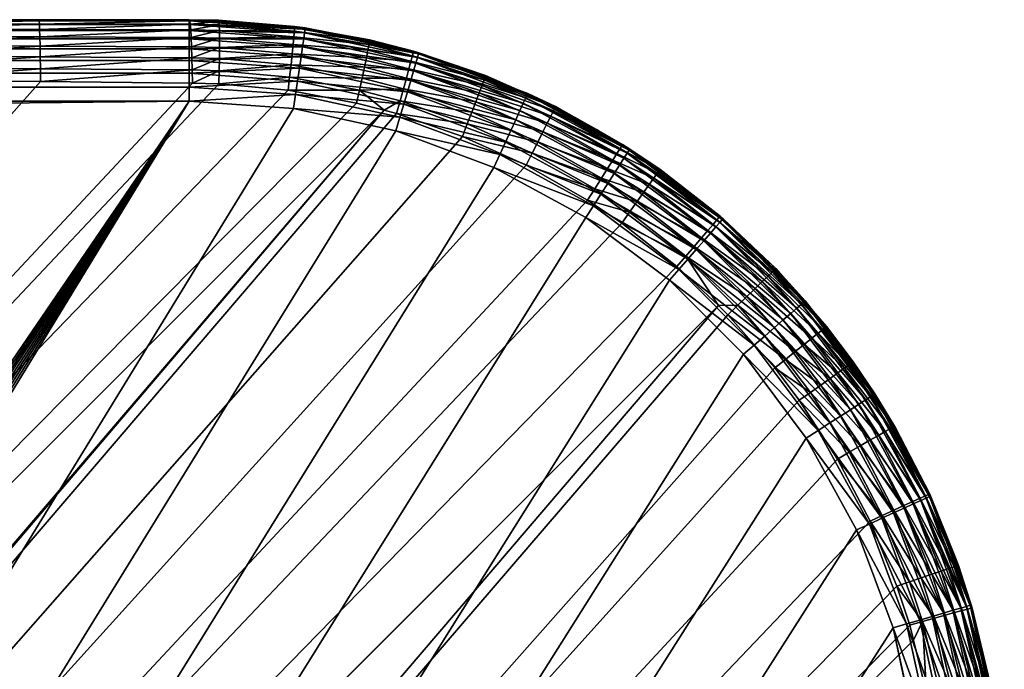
# Model space of a CAD drawing. Header units: inches. Extents: x 1625 to 3425, y -279 to 971.
# Tile 256 of 256: x 3401 to 3425, y 955 to 971. Entities that reach past the tile are written whole.
import ezdxf

# ---------------------------------------------------------------- set-up
doc = ezdxf.new("R2010")
doc.units = ezdxf.units.IN
doc.header["$MEASUREMENT"] = 0
doc.layers.get('0').update_dxf_attribs({"true_color": 0x1c1cb1})

msp = doc.modelspace()

# ---------------------------------------------------------------- meshes
at = {"color": 194, "true_color": 0x551cb1}
mesh = msp.add_polyface(dxfattribs=at)
corners = [(2700.683, 971.004, 1652.25), (2700.683, 971.004, 1649.785), (2348.683, 971.004, 1652.25), (2348.683, 971.004, 1649.785), (1996.683, 971.004, 1652.25), (1996.683, 971.004, 1649.785), (1626.683, 951.004, 1654.25), (2861.426, 173.004, 1654.25), (3404.683, 969.004, 1654.25), (1644.683, 969.004, 1654.25), (1727.418, 273.738, 1624.25), (1727.418, 868.269, 1624.25), (2861.426, 273.738, 1624.25), (3321.947, 868.269, 1624.25), (3397.319, 969.521, 1647.853), (3321.949, 894.151, 1627.657), (1652.047, 969.521, 1647.853), (1727.418, 894.151, 1627.657), (1727.418, 887.894, 1626.194), (3321.949, 887.894, 1626.194), (1727.418, 885.626, 1625.818), (3321.949, 885.626, 1625.818), (1727.418, 881.4, 1625.116), (3321.948, 881.4, 1625.116), (1727.418, 876.98, 1624.678), (3321.949, 876.98, 1624.678), (1727.418, 874.849, 1624.467), (3321.949, 874.849, 1624.467), (1727.418, 267.159, 1624.467), (1652.047, 969.829, 1647.963), (3397.319, 969.829, 1647.963), (1652.047, 970.115, 1648.122), (3397.319, 970.115, 1648.122), (1652.047, 970.371, 1648.325), (3397.319, 970.371, 1648.325), (1652.047, 970.59, 1648.567), (3397.319, 970.59, 1648.567), (1652.047, 970.768, 1648.842), (3397.319, 970.768, 1648.842), (1652.047, 970.898, 1649.142), (3397.319, 970.898, 1649.142), (1652.047, 970.977, 1649.459), (3397.319, 970.977, 1649.459), (3404.683, 969.351, 1654.219), (1644.683, 969.351, 1654.219), (3404.683, 969.688, 1654.129), (1644.683, 969.688, 1654.129), (3404.683, 970.004, 1653.982), (1644.683, 970.004, 1653.982), (3404.683, 970.289, 1653.782), (1644.683, 970.289, 1653.782), (3404.683, 970.536, 1653.536), (1644.683, 970.536, 1653.536), (3404.683, 970.736, 1653.25), (1644.683, 970.736, 1653.25), (3404.683, 970.883, 1652.934), (1644.683, 970.883, 1652.934), (3404.683, 970.973, 1652.597), (1644.683, 970.973, 1652.597)]
mesh.append_faces([[corners[k] for k in face] for face in [(0, 1, 2), (2, 1, 3), (2, 3, 4), (4, 3, 5), (6, 7, 8), (6, 8, 9), (10, 11, 12), (12, 11, 13), (14, 15, 16), (16, 15, 17), (17, 15, 18), (18, 15, 19), (18, 19, 20), (20, 19, 21), (20, 21, 22), (22, 21, 23), (22, 23, 24), (24, 23, 25), (24, 25, 26), (26, 25, 27), (26, 27, 11), (11, 27, 13), (12, 28, 10), (14, 16, 29), (30, 29, 31), (32, 31, 33), (34, 33, 35), (36, 35, 37), (38, 37, 39), (40, 39, 41), (41, 3, 42), (9, 43, 44), (44, 45, 46), (46, 47, 48), (48, 49, 50), (50, 51, 52), (52, 53, 54), (54, 55, 56), (56, 57, 58), (57, 0, 58), (58, 0, 2)]], dxfattribs={"color": 194})
mesh = msp.add_polyface(dxfattribs=at)
corners = [(2700.683, 971.004, 1652.25), (3052.683, 971.004, 1649.785), (2700.683, 971.004, 1649.785), (2870.26, 266.999, 1624.464), (2861.426, 267.198, 1624.464), (2861.426, 273.738, 1624.25), (2861.426, 256.381, 1625.816), (2861.426, 260.685, 1625.105), (2869.967, 260.493, 1625.105), (2861.426, 265.027, 1624.678), (2869.676, 254.043, 1626.171), (2877.909, 253.486, 1626.171), (2878.49, 259.917, 1625.105), (2870.554, 273.533, 1624.25), (2879.664, 272.916, 1624.25), (2879.076, 266.402, 1624.464), (2887.855, 265.41, 1624.464), (2886.978, 258.957, 1625.105), (2895.415, 257.616, 1625.105), (2888.737, 271.89, 1624.25), (2896.582, 264.022, 1624.464), (2903.783, 255.896, 1625.105), (2886.108, 252.559, 1626.171), (2897.754, 270.457, 1624.25), (2905.237, 262.244, 1624.464), (3397.319, 969.521, 1647.853), (1652.047, 969.829, 1647.963), (3397.319, 969.829, 1647.963), (1652.047, 970.115, 1648.122), (3397.319, 970.115, 1648.122), (1652.047, 970.371, 1648.325), (3397.319, 970.371, 1648.325), (1652.047, 970.59, 1648.567), (3397.319, 970.59, 1648.567), (1652.047, 970.768, 1648.842), (3397.319, 970.768, 1648.842), (1652.047, 970.898, 1649.142), (3397.319, 970.898, 1649.142), (1652.047, 970.977, 1649.459), (3397.319, 970.977, 1649.459), (2348.683, 971.004, 1649.785), (1644.683, 969.004, 1654.25), (3404.683, 969.004, 1654.25), (3404.683, 969.351, 1654.219), (1644.683, 969.351, 1654.219), (3404.683, 969.688, 1654.129), (1644.683, 969.688, 1654.129), (3404.683, 970.004, 1653.982), (1644.683, 970.004, 1653.982), (3404.683, 970.289, 1653.782), (1644.683, 970.289, 1653.782), (3404.683, 970.536, 1653.536), (1644.683, 970.536, 1653.536), (3404.683, 970.736, 1653.25), (1644.683, 970.736, 1653.25), (3404.683, 970.883, 1652.934), (1644.683, 970.883, 1652.934), (3404.683, 970.973, 1652.597)]
mesh.append_faces([[corners[k] for k in face] for face in [(0, 1, 2), (3, 4, 5), (6, 7, 8), (8, 7, 9), (10, 6, 8), (10, 8, 11), (12, 11, 8), (12, 8, 3), (3, 8, 9), (3, 9, 4), (13, 14, 15), (15, 14, 16), (15, 16, 17), (17, 16, 18), (14, 19, 16), (16, 19, 20), (16, 20, 18), (18, 20, 21), (5, 13, 3), (3, 13, 15), (3, 15, 12), (12, 15, 17), (12, 17, 22), (19, 23, 20), (20, 23, 24), (25, 26, 27), (27, 28, 29), (29, 30, 31), (31, 32, 33), (33, 34, 35), (35, 36, 37), (37, 38, 39), (39, 40, 2), (41, 42, 43), (44, 43, 45), (46, 45, 47), (48, 47, 49), (50, 49, 51), (52, 51, 53), (54, 53, 55), (56, 55, 57)]], dxfattribs={"color": 194})
mesh = msp.add_polyface(dxfattribs=at)
corners = [(3404.683, 971.004, 1652.25), (3400.993, 971.004, 1649.821), (3397.319, 971.004, 1649.785), (3052.683, 971.004, 1652.25), (3052.683, 971.004, 1649.785), (3411.387, 968.138, 1648.11), (3412.951, 967.429, 1648.117), (3335.112, 881.432, 1625.998), (3414.457, 966.57, 1648.12), (3409.463, 968.779, 1648.093), (3409.769, 968.698, 1648.097), (3397.319, 969.521, 1647.853), (3401.032, 969.485, 1647.88), (3328.558, 887.875, 1626.414), (3404.76, 969.448, 1647.983), (3405.411, 969.43, 1648.006), (3407.107, 969.273, 1648.053), (3408.79, 968.958, 1648.084), (3404.683, 971.004, 1649.931), (3401, 970.976, 1649.491), (3404.696, 970.975, 1649.597), (3401.006, 970.895, 1649.17), (3404.709, 970.891, 1649.271), (3401.012, 970.761, 1648.866), (3404.721, 970.754, 1648.965), (3401.018, 970.579, 1648.589), (3404.732, 970.567, 1648.685), (3401.023, 970.354, 1648.346), (3404.742, 970.336, 1648.441), (3401.027, 970.091, 1648.143), (3404.75, 970.068, 1648.239), (3401.03, 969.799, 1647.987), (3397.319, 970.977, 1649.459), (3397.319, 970.898, 1649.142), (3397.319, 970.768, 1648.842), (3397.319, 970.59, 1648.567), (3397.319, 970.371, 1648.325), (3397.319, 970.115, 1648.122), (3397.319, 969.829, 1647.963), (2700.683, 971.004, 1649.785), (3404.683, 970.973, 1652.597), (2700.683, 971.004, 1652.25)]
mesh.append_faces([[corners[k] for k in face] for face in [(0, 1, 2), (0, 2, 3), (3, 2, 4), (5, 6, 7), (7, 6, 8), (7, 9, 10), (7, 10, 5), (11, 12, 13), (13, 12, 14), (13, 14, 15), (15, 16, 13), (13, 16, 17), (13, 17, 9), (1, 18, 19), (19, 20, 21), (21, 22, 23), (23, 24, 25), (25, 26, 27), (27, 28, 29), (29, 30, 31), (2, 1, 32), (32, 1, 19), (32, 19, 33), (33, 19, 21), (33, 21, 34), (34, 21, 23), (34, 23, 35), (35, 23, 25), (35, 25, 36), (36, 25, 27), (36, 27, 37), (37, 27, 29), (37, 29, 38), (38, 29, 31), (38, 31, 11), (11, 31, 12), (4, 2, 32), (32, 39, 4), (0, 3, 40), (40, 3, 41)]], dxfattribs={"color": 194})
mesh = msp.add_polyface(dxfattribs=at)
corners = [(3404.683, 971.004, 1649.931), (3400.993, 971.004, 1649.821), (3404.683, 971.004, 1652.25), (3407.262, 970.837, 1650.005), (3405.399, 970.991, 1649.955), (3405.411, 969.43, 1648.006), (3404.76, 969.448, 1647.983), (3405.42, 969.751, 1648.108), (3404.756, 969.769, 1648.085), (3405.425, 970.051, 1648.261), (3404.75, 970.068, 1648.239), (3405.427, 970.32, 1648.463), (3404.742, 970.336, 1648.441), (3405.427, 970.552, 1648.708), (3404.732, 970.567, 1648.685), (3405.424, 970.74, 1648.987), (3404.721, 970.754, 1648.965), (3405.418, 970.878, 1649.294), (3404.709, 970.891, 1649.271), (3405.41, 970.962, 1649.62), (3404.696, 970.975, 1649.597), (3407.146, 969.594, 1648.153), (3407.181, 969.893, 1648.306), (3407.211, 970.163, 1648.508), (3401, 970.976, 1649.491), (3401.006, 970.895, 1649.17), (3401.012, 970.761, 1648.866), (3401.018, 970.579, 1648.589), (3401.023, 970.354, 1648.346), (3401.027, 970.091, 1648.143), (3401.03, 969.799, 1647.987), (3401.032, 969.485, 1647.88), (3407.463, 970.337, 1653.536), (3404.683, 970.536, 1653.536), (3404.683, 970.289, 1653.782), (3407.427, 970.093, 1653.782), (3404.683, 970.004, 1653.982), (3407.387, 969.81, 1653.982), (3404.683, 969.688, 1654.129), (3407.342, 969.497, 1654.129), (3404.683, 969.351, 1654.219), (3407.294, 969.164, 1654.219), (3404.683, 969.004, 1654.25), (3404.683, 970.736, 1653.25), (3407.512, 970.681, 1652.934), (3404.683, 970.883, 1652.934), (3407.525, 970.77, 1652.597), (3404.683, 970.973, 1652.597), (3407.529, 970.8, 1652.25), (3407.492, 970.535, 1653.25)]
mesh.append_faces([[corners[k] for k in face] for face in [(0, 1, 2), (2, 3, 4), (2, 4, 0), (5, 6, 7), (7, 6, 8), (7, 8, 9), (9, 8, 10), (9, 10, 11), (11, 10, 12), (11, 12, 13), (13, 12, 14), (13, 14, 15), (15, 14, 16), (15, 16, 17), (17, 16, 18), (17, 18, 19), (19, 18, 20), (19, 20, 4), (4, 20, 0), (21, 5, 7), (22, 7, 9), (23, 9, 11), (3, 19, 4), (24, 0, 20), (25, 20, 18), (26, 18, 16), (27, 16, 14), (28, 14, 12), (29, 12, 10), (30, 10, 8), (30, 8, 31), (31, 8, 6), (32, 33, 34), (35, 34, 36), (37, 36, 38), (39, 38, 40), (41, 40, 42), (43, 44, 45), (45, 46, 47), (47, 48, 2), (49, 43, 33)]], dxfattribs={"color": 194})
mesh = msp.add_polyface(dxfattribs=at)
corners = [(3408.148, 970.665, 1652.25), (3408.152, 970.678, 1650.022), (3407.529, 970.8, 1652.25), (3407.262, 970.837, 1650.005), (3404.683, 971.004, 1652.25), (3407.107, 969.273, 1648.053), (3405.411, 969.43, 1648.006), (3407.146, 969.594, 1648.153), (3405.42, 969.751, 1648.108), (3407.181, 969.893, 1648.306), (3405.425, 970.051, 1648.261), (3407.211, 970.163, 1648.508), (3405.427, 970.32, 1648.463), (3407.236, 970.395, 1648.753), (3405.427, 970.552, 1648.708), (3407.253, 970.583, 1649.033), (3405.424, 970.74, 1648.987), (3407.263, 970.722, 1649.341), (3405.418, 970.878, 1649.294), (3407.266, 970.807, 1649.669), (3405.41, 970.962, 1649.62), (3408.79, 968.958, 1648.084), (3408.86, 969.275, 1648.183), (3408.925, 969.572, 1648.336), (3408.982, 969.839, 1648.537), (3409.031, 970.069, 1648.782), (3409.068, 970.256, 1649.063), (3409.094, 970.394, 1649.373), (3409.108, 970.478, 1649.701), (3407.492, 970.535, 1653.25), (3404.683, 970.536, 1653.536), (3407.463, 970.337, 1653.536), (3404.683, 970.289, 1653.782), (3407.427, 970.093, 1653.782), (3404.683, 970.004, 1653.982), (3407.387, 969.81, 1653.982), (3404.683, 969.688, 1654.129), (3407.342, 969.497, 1654.129), (3404.683, 969.351, 1654.219), (3407.294, 969.164, 1654.219), (3404.683, 969.004, 1654.25), (3407.245, 968.821, 1654.25), (3410.117, 969.508, 1653.782), (3410.036, 969.234, 1653.982), (3409.947, 968.931, 1654.129), (3409.852, 968.608, 1654.219), (3404.683, 970.883, 1652.934), (3407.512, 970.681, 1652.934), (3407.525, 970.77, 1652.597), (3404.683, 970.973, 1652.597), (3404.683, 970.736, 1653.25)]
mesh.append_faces([[corners[k] for k in face] for face in [(0, 1, 2), (2, 1, 3), (2, 3, 4), (5, 6, 7), (7, 8, 9), (9, 10, 11), (11, 12, 13), (13, 12, 14), (13, 14, 15), (15, 14, 16), (15, 16, 17), (17, 16, 18), (17, 18, 19), (19, 18, 20), (19, 20, 3), (21, 5, 22), (22, 5, 7), (22, 7, 23), (23, 7, 9), (24, 9, 11), (25, 11, 13), (26, 13, 15), (27, 15, 17), (28, 17, 19), (28, 19, 1), (1, 19, 3), (29, 30, 31), (31, 32, 33), (33, 34, 35), (35, 36, 37), (37, 38, 39), (39, 40, 41), (42, 33, 35), (43, 35, 37), (44, 37, 39), (45, 39, 41), (46, 47, 48), (49, 48, 2), (48, 0, 2), (29, 47, 50)]], dxfattribs={"color": 194})
mesh = msp.add_polyface(dxfattribs=at)
corners = [(3410.318, 970.194, 1652.25), (3410.183, 970.233, 1650.054), (3408.148, 970.665, 1652.25), (3409.109, 970.508, 1650.04), (3408.152, 970.678, 1650.022), (3409.463, 968.779, 1648.093), (3408.79, 968.958, 1648.084), (3408.86, 969.275, 1648.183), (3408.925, 969.572, 1648.336), (3407.181, 969.893, 1648.306), (3408.982, 969.839, 1648.537), (3407.211, 970.163, 1648.508), (3409.031, 970.069, 1648.782), (3407.236, 970.395, 1648.753), (3409.068, 970.256, 1649.063), (3407.253, 970.583, 1649.033), (3409.094, 970.394, 1649.373), (3407.263, 970.722, 1649.341), (3409.108, 970.478, 1649.701), (3409.769, 968.698, 1648.097), (3409.857, 969.012, 1648.195), (3409.939, 969.306, 1648.347), (3410.012, 969.57, 1648.548), (3410.075, 969.798, 1648.793), (3410.124, 969.983, 1649.075), (3410.159, 970.12, 1649.385), (3410.179, 970.204, 1649.715), (3411.506, 968.444, 1648.207), (3410.284, 970.078, 1652.934), (3407.492, 970.535, 1653.25), (3410.242, 969.936, 1653.25), (3407.463, 970.337, 1653.536), (3410.186, 969.745, 1653.536), (3407.427, 970.093, 1653.782), (3410.117, 969.508, 1653.782), (3407.387, 969.81, 1653.982), (3410.036, 969.234, 1653.982), (3407.342, 969.497, 1654.129), (3409.947, 968.931, 1654.129), (3407.294, 969.164, 1654.219), (3409.852, 968.608, 1654.219), (3407.245, 968.821, 1654.25), (3409.754, 968.275, 1654.25), (3410.309, 970.164, 1652.597), (3407.525, 970.77, 1652.597), (3407.512, 970.681, 1652.934)]
mesh.append_faces([[corners[k] for k in face] for face in [(0, 1, 2), (2, 1, 3), (2, 3, 4), (5, 6, 7), (8, 9, 10), (10, 11, 12), (12, 13, 14), (14, 15, 16), (16, 17, 18), (19, 5, 20), (20, 5, 7), (20, 7, 21), (21, 7, 8), (21, 8, 22), (22, 8, 10), (22, 10, 23), (23, 10, 12), (23, 12, 24), (24, 12, 14), (24, 14, 25), (25, 14, 16), (25, 16, 26), (26, 16, 18), (27, 19, 20), (1, 26, 18), (1, 18, 3), (3, 18, 4), (28, 29, 30), (30, 29, 31), (30, 31, 32), (32, 31, 33), (32, 33, 34), (34, 35, 36), (36, 37, 38), (38, 39, 40), (40, 41, 42), (43, 44, 45), (43, 0, 44), (44, 0, 2), (28, 43, 45), (28, 45, 29)]], dxfattribs={"color": 194})
mesh = msp.add_polyface(dxfattribs=at)
corners = [(3411.506, 969.75, 1652.25), (3411.518, 969.782, 1650.066), (3410.318, 970.194, 1652.25), (3410.183, 970.233, 1650.054), (3411.956, 969.635, 1650.07), (3411.948, 969.606, 1649.729), (3411.387, 968.138, 1648.11), (3409.769, 968.698, 1648.097), (3411.506, 968.444, 1648.207), (3409.857, 969.012, 1648.195), (3411.616, 968.73, 1648.358), (3409.939, 969.306, 1648.347), (3411.715, 968.988, 1648.56), (3410.012, 969.57, 1648.548), (3411.801, 969.211, 1648.805), (3410.075, 969.798, 1648.793), (3411.869, 969.391, 1649.087), (3410.124, 969.983, 1649.075), (3411.918, 969.525, 1649.399), (3410.159, 970.12, 1649.385), (3410.179, 970.204, 1649.715), (3413.099, 967.724, 1648.213), (3413.237, 968, 1648.363), (3413.362, 968.249, 1648.564), (3410.309, 970.164, 1652.597), (3412.979, 969.169, 1652.597), (3410.284, 970.078, 1652.934), (3412.941, 969.087, 1652.934), (3410.242, 969.936, 1653.25), (3412.88, 968.953, 1653.25), (3410.186, 969.745, 1653.536), (3412.797, 968.771, 1653.536), (3410.117, 969.508, 1653.782), (3412.695, 968.547, 1653.782), (3410.036, 969.234, 1653.982), (3412.576, 968.287, 1653.982), (3409.947, 968.931, 1654.129), (3412.445, 967.999, 1654.129), (3409.852, 968.608, 1654.219), (3412.305, 967.693, 1654.219), (3409.754, 968.275, 1654.25), (3412.161, 967.377, 1654.25)]
mesh.append_faces([[corners[k] for k in face] for face in [(0, 1, 2), (2, 1, 3), (0, 4, 1), (3, 1, 5), (6, 7, 8), (8, 9, 10), (10, 9, 11), (10, 11, 12), (12, 11, 13), (12, 13, 14), (14, 13, 15), (14, 15, 16), (16, 15, 17), (16, 17, 18), (18, 17, 19), (18, 19, 5), (5, 19, 20), (5, 20, 3), (21, 6, 8), (22, 8, 10), (23, 10, 12), (4, 5, 1), (0, 2, 24), (25, 26, 27), (27, 26, 28), (27, 28, 29), (29, 28, 30), (29, 30, 31), (31, 30, 32), (31, 32, 33), (33, 32, 34), (33, 34, 35), (35, 34, 36), (35, 36, 37), (37, 36, 38), (37, 38, 39), (39, 38, 40), (39, 40, 41), (25, 0, 24), (25, 24, 26)]], dxfattribs={"color": 194})
mesh = msp.add_polyface(dxfattribs=at)
corners = [(3414.661, 968.284, 1652.25), (3414.673, 968.306, 1650.082), (3412.991, 969.196, 1652.25), (3413.668, 968.872, 1650.079), (3411.506, 969.75, 1652.25), (3411.956, 969.635, 1650.07), (3412.951, 967.429, 1648.117), (3411.387, 968.138, 1648.11), (3413.099, 967.724, 1648.213), (3411.506, 968.444, 1648.207), (3413.237, 968, 1648.363), (3411.616, 968.73, 1648.358), (3413.362, 968.249, 1648.564), (3411.715, 968.988, 1648.56), (3413.469, 968.464, 1648.81), (3411.801, 969.211, 1648.805), (3413.555, 968.638, 1649.093), (3411.869, 969.391, 1649.087), (3413.618, 968.766, 1649.405), (3411.918, 969.525, 1649.399), (3413.656, 968.845, 1649.737), (3411.948, 969.606, 1649.729), (3414.457, 966.57, 1648.12), (3414.633, 966.851, 1648.214), (3414.798, 967.114, 1648.364), (3414.946, 967.351, 1648.565), (3415.074, 967.555, 1648.811), (3415.177, 967.721, 1649.094), (3415.254, 967.843, 1649.407), (3415.3, 967.918, 1649.74), (3412.161, 967.377, 1654.25), (3414.415, 966.146, 1654.25), (3414.602, 966.438, 1654.219), (3412.979, 969.169, 1652.597), (3412.305, 967.693, 1654.219), (3414.785, 966.722, 1654.129), (3412.445, 967.999, 1654.129), (3414.955, 966.987, 1653.982), (3412.576, 968.287, 1653.982), (3415.11, 967.228, 1653.782), (3412.695, 968.547, 1653.782), (3415.243, 967.435, 1653.536), (3412.797, 968.771, 1653.536), (3415.351, 967.603, 1653.25), (3412.88, 968.953, 1653.25), (3415.43, 967.727, 1652.934), (3412.941, 969.087, 1652.934), (3415.48, 967.803, 1652.597)]
mesh.append_faces([[corners[k] for k in face] for face in [(0, 1, 2), (2, 1, 3), (2, 3, 4), (4, 3, 5), (6, 7, 8), (8, 9, 10), (10, 11, 12), (12, 13, 14), (14, 13, 15), (14, 15, 16), (16, 15, 17), (16, 17, 18), (18, 17, 19), (18, 19, 20), (20, 19, 21), (22, 6, 23), (23, 6, 8), (23, 8, 24), (24, 8, 10), (25, 10, 12), (26, 12, 14), (27, 14, 16), (28, 16, 18), (29, 18, 20), (29, 20, 3), (3, 20, 21), (3, 21, 5), (30, 31, 32), (2, 4, 33), (30, 32, 34), (34, 32, 35), (34, 35, 36), (36, 35, 37), (36, 37, 38), (38, 37, 39), (38, 39, 40), (40, 41, 42), (42, 43, 44), (44, 45, 46), (46, 47, 33), (33, 0, 2)]], dxfattribs={"color": 194})
mesh = msp.add_polyface(dxfattribs=at)
corners = [(3341.554, 874.879, 1626.414), (3422.774, 954.483, 1648.074), (3423.03, 952.795, 1648.037), (3423.165, 947.352, 1647.88), (3423.201, 943.639, 1647.853), (3347.831, 868.269, 1627.657), (3423.128, 951.081, 1647.983), (3341.583, 874.849, 1626.419), (3419.05, 962.458, 1648.12), (3341.53, 874.904, 1626.412), (3417.903, 963.763, 1648.12), (3417.666, 963.986, 1648.12), (3419.653, 961.662, 1648.12), (3420.59, 960.22, 1648.119), (3421.389, 958.698, 1648.115), (3422.049, 957.097, 1648.106), (3422.362, 956.141, 1648.097), (3422.452, 955.777, 1648.092), (3334.962, 881.579, 1626.007), (3328.558, 887.875, 1626.414), (3409.463, 968.779, 1648.093), (3335.112, 881.432, 1625.998), (3414.457, 966.57, 1648.12), (3415.296, 966.007, 1648.12), (3335.144, 881.4, 1626), (3416.65, 964.945, 1648.12), (3328.538, 887.894, 1626.417), (3397.319, 969.521, 1647.853), (3328.4, 888.025, 1626.443), (3321.949, 894.151, 1627.657), (3334.965, 881.4, 1625.974), (3328.471, 881.4, 1625.331), (3328.4, 887.894, 1626.407), (3335.051, 874.849, 1625.331), (3321.949, 887.894, 1626.194), (3321.949, 885.626, 1625.818), (3321.948, 881.4, 1625.116), (3321.949, 876.98, 1624.678)]
mesh.append_faces([[corners[k] for k in face] for face in [(0, 1, 2), (3, 4, 5), (2, 6, 0), (0, 6, 3), (0, 3, 7), (7, 3, 5), (8, 9, 10), (10, 9, 11), (8, 12, 9), (9, 12, 13), (9, 13, 14), (14, 15, 9), (9, 15, 16), (9, 16, 0), (0, 16, 17), (0, 17, 1), (18, 19, 20), (21, 22, 23), (18, 20, 21), (9, 24, 11), (11, 24, 21), (11, 21, 25), (25, 21, 23), (19, 26, 27), (27, 26, 28), (27, 28, 29), (30, 18, 21), (18, 30, 19), (19, 30, 31), (19, 31, 26), (26, 31, 32), (26, 32, 28), (33, 31, 30), (33, 30, 24), (24, 30, 21), (29, 28, 34), (34, 28, 32), (34, 32, 35), (35, 32, 31), (35, 31, 36), (36, 31, 37)]], dxfattribs={"color": 194})
mesh = msp.add_polyface(dxfattribs=at)
corners = [(3415.496, 967.829, 1652.25), (3415.315, 967.943, 1650.083), (3414.661, 968.284, 1652.25), (3414.673, 968.306, 1650.082), (3417.527, 966.308, 1652.25), (3417.533, 966.317, 1650.085), (3416.232, 967.332, 1650.084), (3413.668, 968.872, 1650.079), (3415.3, 967.918, 1649.74), (3414.798, 967.114, 1648.364), (3413.237, 968, 1648.363), (3414.946, 967.351, 1648.565), (3413.362, 968.249, 1648.564), (3415.074, 967.555, 1648.811), (3413.469, 968.464, 1648.81), (3415.177, 967.721, 1649.094), (3413.555, 968.638, 1649.093), (3415.254, 967.843, 1649.407), (3413.618, 968.766, 1649.405), (3415.667, 966.531, 1648.364), (3414.633, 966.851, 1648.214), (3415.829, 966.76, 1648.565), (3415.968, 966.958, 1648.811), (3416.082, 967.118, 1649.094), (3416.164, 967.236, 1649.408), (3416.215, 967.308, 1649.741), (3417.538, 965.98, 1649.094), (3417.632, 966.09, 1649.408), (3417.689, 966.158, 1649.741), (3415.48, 967.803, 1652.597), (3412.695, 968.547, 1653.782), (3415.11, 967.228, 1653.782), (3415.243, 967.435, 1653.536), (3412.797, 968.771, 1653.536), (3415.351, 967.603, 1653.25), (3412.88, 968.953, 1653.25), (3415.43, 967.727, 1652.934), (3412.941, 969.087, 1652.934), (3412.979, 969.169, 1652.597), (3417.474, 965.765, 1653.536), (3417.605, 965.916, 1653.25), (3417.701, 966.028, 1652.934), (3417.76, 966.096, 1652.597)]
mesh.append_faces([[corners[k] for k in face] for face in [(0, 1, 2), (2, 1, 3), (4, 5, 0), (0, 5, 6), (0, 6, 1), (7, 3, 8), (9, 10, 11), (11, 12, 13), (13, 14, 15), (15, 16, 17), (17, 18, 8), (19, 20, 9), (19, 9, 21), (21, 9, 11), (21, 11, 22), (22, 11, 13), (22, 13, 23), (23, 13, 15), (23, 15, 24), (24, 15, 17), (24, 17, 25), (25, 17, 8), (26, 22, 23), (27, 23, 24), (28, 24, 25), (28, 25, 6), (6, 25, 8), (6, 8, 1), (1, 8, 3), (29, 0, 2), (30, 31, 32), (33, 32, 34), (35, 34, 36), (37, 36, 29), (38, 29, 2), (31, 39, 32), (32, 40, 34), (34, 41, 36), (36, 42, 29), (29, 42, 4), (29, 4, 0)]], dxfattribs={"color": 194})
mesh = msp.add_polyface(dxfattribs=at)
corners = [(2861.426, 173.004, 1654.25), (2867.895, 172.798, 1654.25), (3404.683, 969.004, 1654.25), (2874.338, 172.183, 1654.25), (2880.729, 171.16, 1654.25), (2948.098, 124.781, 1654.25), (2951.334, 119.175, 1654.25), (3422.683, 951.004, 1654.25), (2954.209, 113.376, 1654.25), (2887.043, 169.735, 1654.25), (2893.254, 167.911, 1654.25), (2899.336, 165.697, 1654.25), (2916.571, 156.811, 1654.25), (2921.902, 153.141, 1654.25), (2926.99, 149.14, 1654.25), (2931.814, 144.824, 1654.25), (2936.354, 140.211, 1654.25), (2940.593, 135.32, 1654.25), (2944.513, 130.169, 1654.25), (2911.018, 160.136, 1654.25), (2905.265, 163.102, 1654.25), (3001.928, 217.156, 1624.25), (2995.205, 223.333, 1624.25), (3321.947, 868.269, 1624.25), (2861.426, 273.738, 1624.25), (2870.554, 273.533, 1624.25), (3008.366, 210.681, 1624.25), (2897.754, 270.457, 1624.25), (2888.737, 271.89, 1624.25), (2879.664, 272.916, 1624.25), (2988.211, 229.202, 1624.25), (2980.959, 234.751, 1624.25), (2973.465, 239.967, 1624.25), (2965.744, 244.84, 1624.25), (2957.811, 249.361, 1624.25), (2949.683, 253.519, 1624.25), (2924.291, 263.745, 1624.25), (2915.549, 266.38, 1624.25), (2906.698, 268.619, 1624.25), (2941.375, 257.308, 1624.25), (2932.906, 260.719, 1624.25), (2962.379, 239.232, 1624.464), (2969.851, 234.516, 1624.464), (2954.702, 243.607, 1624.464)]
mesh.append_faces([[corners[k] for k in face] for face in [(0, 1, 2), (2, 1, 3), (2, 3, 4), (5, 6, 7), (7, 6, 8), (4, 9, 2), (2, 9, 10), (2, 10, 11), (7, 12, 13), (13, 14, 7), (7, 14, 15), (7, 15, 16), (16, 17, 7), (7, 17, 18), (7, 18, 5), (12, 7, 19), (11, 20, 2), (2, 20, 19), (21, 22, 23), (24, 23, 25), (23, 26, 21), (27, 28, 23), (23, 28, 29), (23, 29, 25), (22, 30, 23), (23, 30, 31), (23, 31, 32), (32, 33, 23), (23, 33, 34), (23, 34, 35), (36, 37, 23), (23, 37, 38), (23, 38, 27), (35, 39, 23), (23, 39, 40), (23, 40, 36), (34, 33, 41), (41, 33, 42), (43, 34, 41), (33, 32, 42)]], dxfattribs={"color": 194})
mesh = msp.add_polyface(dxfattribs=at)
corners = [(3424.683, 709.004, 1652.25), (3424.683, 467.004, 1649.785), (3424.683, 709.004, 1649.785), (3424.683, 951.004, 1652.25), (3424.683, 943.639, 1649.785), (3421.954, 956.075, 1654.25), (3421.056, 958.481, 1654.25), (2911.018, 160.136, 1654.25), (3422.683, 951.004, 1654.25), (3422.5, 953.565, 1654.25), (3419.825, 960.735, 1654.25), (3418.287, 962.791, 1654.25), (3416.47, 964.607, 1654.25), (3404.683, 969.004, 1654.25), (3407.245, 968.821, 1654.25), (3409.754, 968.275, 1654.25), (3414.415, 966.146, 1654.25), (3412.161, 967.377, 1654.25), (3347.831, 868.269, 1627.657), (3341.573, 868.269, 1626.194), (3341.531, 874.849, 1626.407), (3341.53, 874.904, 1626.412), (3341.554, 874.879, 1626.414), (3341.583, 874.849, 1626.419), (3339.305, 868.269, 1625.818), (3335.051, 874.849, 1625.331), (3335.144, 881.4, 1626), (3321.947, 868.269, 1624.25), (3321.949, 874.849, 1624.467), (3328.528, 868.269, 1624.467), (3328.514, 874.849, 1624.683), (3330.66, 868.269, 1624.678), (3335.079, 868.269, 1625.116), (3321.949, 876.98, 1624.678), (3328.471, 881.4, 1625.331), (3424.656, 943.639, 1649.459), (3423.683, 951.004, 1653.982), (3423.969, -258.996, 1653.782), (3423.969, 951.004, 1653.782), (3424.215, -258.996, 1653.535), (3424.215, 951.004, 1653.536), (3424.415, -258.996, 1653.25), (3424.415, 951.004, 1653.25), (3424.562, -258.996, 1652.934), (3424.562, 951.004, 1652.934), (3424.653, -258.996, 1652.597), (3424.653, 951.004, 1652.597), (3424.683, 225.004, 1652.25), (3424.683, 467.004, 1652.25)]
mesh.append_faces([[corners[k] for k in face] for face in [(0, 1, 2), (0, 2, 3), (3, 2, 4), (5, 6, 7), (7, 8, 9), (7, 9, 5), (6, 10, 7), (7, 10, 11), (7, 11, 12), (13, 7, 14), (14, 7, 15), (12, 16, 7), (7, 16, 17), (7, 17, 15), (18, 19, 20), (21, 22, 20), (20, 22, 23), (20, 23, 18), (19, 24, 20), (20, 24, 25), (20, 25, 21), (21, 25, 26), (27, 28, 29), (29, 28, 30), (29, 30, 31), (31, 30, 25), (31, 25, 32), (32, 25, 24), (28, 33, 30), (30, 33, 34), (30, 34, 25), (4, 2, 35), (35, 2, 1), (36, 37, 38), (38, 39, 40), (40, 41, 42), (42, 43, 44), (44, 45, 46), (0, 3, 46), (46, 47, 48), (46, 48, 0)]], dxfattribs={"color": 194})
mesh = msp.add_polyface(dxfattribs=at)
corners = [(3417.781, 966.119, 1652.25), (3417.709, 966.18, 1650.085), (3417.527, 966.308, 1652.25), (3417.533, 966.317, 1650.085), (3417.666, 963.986, 1648.12), (3416.65, 964.945, 1648.12), (3416.867, 965.198, 1648.214), (3415.296, 966.007, 1648.12), (3414.457, 966.57, 1648.12), (3415.488, 966.278, 1648.214), (3414.633, 966.851, 1648.214), (3415.667, 966.531, 1648.364), (3416.232, 967.332, 1650.084), (3417.689, 966.158, 1649.741), (3417.069, 965.434, 1648.363), (3417.252, 965.647, 1648.564), (3415.829, 966.76, 1648.565), (3417.41, 965.831, 1648.81), (3415.968, 966.958, 1648.811), (3417.538, 965.98, 1649.094), (3416.082, 967.118, 1649.094), (3417.632, 966.09, 1649.408), (3416.164, 967.236, 1649.408), (3418.142, 963.993, 1648.214), (3418.366, 964.21, 1648.363), (3418.568, 964.405, 1648.564), (3418.743, 964.574, 1648.81), (3416.47, 964.607, 1654.25), (3418.287, 962.791, 1654.25), (3418.549, 963.019, 1654.219), (3414.415, 966.146, 1654.25), (3416.698, 964.87, 1654.219), (3417.76, 966.096, 1652.597), (3414.602, 966.438, 1654.219), (3416.918, 965.124, 1654.129), (3414.785, 966.722, 1654.129), (3417.125, 965.363, 1653.982), (3414.955, 966.987, 1653.982), (3417.312, 965.579, 1653.782), (3415.11, 967.228, 1653.782), (3417.474, 965.765, 1653.536), (3415.243, 967.435, 1653.536), (3417.605, 965.916, 1653.25), (3415.351, 967.603, 1653.25), (3417.701, 966.028, 1652.934), (3415.43, 967.727, 1652.934), (3418.803, 963.239, 1654.129), (3419.042, 963.446, 1653.982)]
mesh.append_faces([[corners[k] for k in face] for face in [(0, 1, 2), (2, 1, 3), (4, 5, 6), (7, 8, 9), (9, 8, 10), (9, 10, 11), (12, 3, 13), (5, 7, 6), (6, 7, 9), (6, 9, 14), (14, 9, 11), (14, 11, 15), (15, 11, 16), (15, 16, 17), (17, 16, 18), (17, 18, 19), (19, 20, 21), (21, 22, 13), (23, 4, 6), (23, 6, 24), (24, 6, 14), (25, 14, 15), (26, 15, 17), (1, 13, 3), (27, 28, 29), (30, 27, 31), (32, 0, 2), (30, 31, 33), (33, 31, 34), (33, 34, 35), (35, 34, 36), (35, 36, 37), (37, 36, 38), (37, 38, 39), (39, 38, 40), (41, 40, 42), (43, 42, 44), (45, 44, 32), (27, 29, 31), (31, 46, 34), (34, 47, 36)]], dxfattribs={"color": 194})
mesh = msp.add_polyface(dxfattribs=at)
corners = [(3419.988, 963.847, 1652.25), (3420.322, 963.471, 1650.085), (3419.991, 963.848, 1650.085), (3419.798, 964.101, 1652.25), (3419.074, 964.893, 1650.086), (3417.781, 966.119, 1652.25), (3417.709, 966.18, 1650.085), (3417.903, 963.763, 1648.12), (3417.666, 963.986, 1648.12), (3418.142, 963.993, 1648.214), (3418.366, 964.21, 1648.363), (3417.069, 965.434, 1648.363), (3418.568, 964.405, 1648.564), (3417.252, 965.647, 1648.564), (3418.743, 964.574, 1648.81), (3417.41, 965.831, 1648.81), (3418.885, 964.71, 1649.094), (3417.538, 965.98, 1649.094), (3418.989, 964.81, 1649.407), (3417.632, 966.09, 1649.408), (3419.052, 964.872, 1649.741), (3417.689, 966.158, 1649.741), (3420.298, 963.453, 1649.741), (3419.773, 963.034, 1648.564), (3419.963, 963.185, 1648.81), (3420.116, 963.307, 1649.094), (3420.229, 963.398, 1649.408), (3419.775, 964.081, 1652.597), (3416.698, 964.87, 1654.219), (3418.549, 963.019, 1654.219), (3418.803, 963.239, 1654.129), (3416.918, 965.124, 1654.129), (3419.042, 963.446, 1653.982), (3417.125, 965.363, 1653.982), (3419.258, 963.633, 1653.782), (3417.312, 965.579, 1653.782), (3419.445, 963.795, 1653.536), (3417.474, 965.765, 1653.536), (3419.595, 963.925, 1653.25), (3417.605, 965.916, 1653.25), (3419.707, 964.022, 1652.934), (3417.701, 966.028, 1652.934), (3417.76, 966.096, 1652.597)]
mesh.append_faces([[corners[k] for k in face] for face in [(0, 1, 2), (0, 2, 3), (3, 2, 4), (3, 4, 5), (5, 4, 6), (7, 8, 9), (10, 11, 12), (12, 13, 14), (14, 15, 16), (16, 15, 17), (16, 17, 18), (18, 17, 19), (18, 19, 20), (20, 19, 21), (2, 22, 4), (23, 10, 12), (24, 12, 14), (24, 14, 25), (25, 14, 16), (25, 16, 26), (26, 16, 18), (26, 18, 22), (22, 18, 20), (22, 20, 4), (4, 20, 21), (4, 21, 6), (0, 3, 27), (28, 29, 30), (31, 30, 32), (33, 32, 34), (33, 34, 35), (35, 34, 36), (35, 36, 37), (37, 36, 38), (37, 38, 39), (39, 38, 40), (39, 40, 41), (41, 40, 27), (41, 27, 42), (42, 27, 3), (42, 3, 5)]], dxfattribs={"color": 194})
mesh = msp.add_polyface(dxfattribs=at)
corners = [(3421.508, 961.817, 1652.25), (3420.977, 962.602, 1650.085), (3419.988, 963.847, 1652.25), (3420.322, 963.471, 1650.085), (3419.991, 963.848, 1650.085), (3420.298, 963.453, 1649.741), (3419.05, 962.458, 1648.12), (3417.903, 963.763, 1648.12), (3419.31, 962.665, 1648.214), (3418.142, 963.993, 1648.214), (3419.553, 962.859, 1648.364), (3418.366, 964.21, 1648.363), (3419.773, 963.034, 1648.564), (3418.568, 964.405, 1648.564), (3419.963, 963.185, 1648.81), (3419.924, 961.854, 1648.214), (3420.177, 962.035, 1648.364), (3420.406, 962.197, 1648.565), (3420.602, 962.337, 1648.811), (3420.762, 962.451, 1649.094), (3420.116, 963.307, 1649.094), (3420.88, 962.534, 1649.408), (3420.229, 963.398, 1649.408), (3420.953, 962.585, 1649.741), (3421.965, 961.012, 1649.739), (3421.991, 961.026, 1650.082), (3418.287, 962.791, 1654.25), (3420.118, 960.923, 1654.219), (3418.549, 963.019, 1654.219), (3420.401, 961.105, 1654.129), (3418.803, 963.239, 1654.129), (3420.667, 961.276, 1653.982), (3419.042, 963.446, 1653.982), (3420.907, 961.43, 1653.782), (3419.258, 963.633, 1653.782), (3421.115, 961.564, 1653.536), (3419.445, 963.795, 1653.536), (3421.283, 961.672, 1653.25), (3419.595, 963.925, 1653.25), (3421.407, 961.751, 1652.934), (3419.707, 964.022, 1652.934), (3421.483, 961.8, 1652.597), (3419.775, 964.081, 1652.597)]
mesh.append_faces([[corners[k] for k in face] for face in [(0, 1, 2), (1, 3, 2), (4, 3, 5), (6, 7, 8), (8, 7, 9), (8, 9, 10), (10, 9, 11), (10, 11, 12), (12, 13, 14), (15, 6, 8), (15, 8, 16), (16, 8, 10), (16, 10, 17), (17, 10, 12), (17, 12, 18), (18, 12, 14), (18, 14, 19), (19, 14, 20), (19, 20, 21), (21, 20, 22), (21, 22, 23), (23, 22, 5), (23, 5, 1), (1, 5, 3), (24, 21, 23), (25, 23, 1), (26, 27, 28), (28, 29, 30), (30, 31, 32), (32, 31, 33), (32, 33, 34), (34, 33, 35), (34, 35, 36), (36, 35, 37), (36, 37, 38), (38, 37, 39), (38, 39, 40), (40, 39, 41), (40, 41, 42), (42, 41, 0), (42, 0, 2)]], dxfattribs={"color": 194})
mesh = msp.add_polyface(dxfattribs=at)
corners = [(3421.964, 960.982, 1652.25), (3421.991, 961.026, 1650.082), (3421.508, 961.817, 1652.25), (3420.977, 962.602, 1650.085), (3422.853, 959.361, 1650.076), (3422.002, 961.003, 1650.082), (3419.653, 961.662, 1648.12), (3419.05, 962.458, 1648.12), (3419.924, 961.854, 1648.214), (3420.59, 960.22, 1648.119), (3420.876, 960.386, 1648.214), (3421.144, 960.541, 1648.364), (3420.177, 962.035, 1648.364), (3421.386, 960.68, 1648.565), (3420.406, 962.197, 1648.565), (3421.594, 960.8, 1648.811), (3420.602, 962.337, 1648.811), (3421.763, 960.897, 1649.094), (3420.762, 962.451, 1649.094), (3421.888, 960.969, 1649.407), (3420.88, 962.534, 1649.408), (3421.965, 961.012, 1649.739), (3420.953, 962.585, 1649.741), (3422.221, 959.078, 1648.563), (3422.439, 959.177, 1648.809), (3422.616, 959.257, 1649.091), (3422.746, 959.315, 1649.403), (3422.826, 959.35, 1649.735), (3421.483, 961.8, 1652.597), (3418.287, 962.791, 1654.25), (3419.825, 960.735, 1654.25), (3420.118, 960.923, 1654.219), (3418.549, 963.019, 1654.219), (3420.401, 961.105, 1654.129), (3418.803, 963.239, 1654.129), (3420.667, 961.276, 1653.982), (3421.372, 958.625, 1654.219), (3421.678, 958.765, 1654.129), (3421.966, 958.897, 1653.982), (3422.226, 959.015, 1653.782), (3420.907, 961.43, 1653.782), (3422.45, 959.118, 1653.536), (3421.115, 961.564, 1653.536), (3422.632, 959.201, 1653.25), (3421.283, 961.672, 1653.25), (3422.766, 959.262, 1652.934), (3421.407, 961.751, 1652.934), (3422.848, 959.299, 1652.597), (3422.876, 959.312, 1652.25)]
mesh.append_faces([[corners[k] for k in face] for face in [(0, 1, 2), (2, 1, 3), (0, 4, 5), (0, 5, 1), (6, 7, 8), (9, 6, 10), (10, 6, 8), (10, 8, 11), (11, 8, 12), (11, 12, 13), (13, 12, 14), (13, 14, 15), (15, 14, 16), (15, 16, 17), (17, 16, 18), (17, 18, 19), (19, 18, 20), (19, 20, 21), (21, 22, 1), (23, 11, 13), (24, 13, 15), (25, 15, 17), (26, 17, 19), (27, 19, 21), (27, 21, 5), (5, 21, 1), (0, 2, 28), (29, 30, 31), (32, 31, 33), (34, 33, 35), (30, 36, 31), (31, 37, 33), (33, 38, 35), (35, 39, 40), (40, 41, 42), (42, 43, 44), (44, 45, 46), (46, 45, 47), (46, 47, 28), (28, 47, 48), (28, 48, 0)]], dxfattribs={"color": 194})
mesh = msp.add_polyface(dxfattribs=at)
corners = [(3423.43, 957.827, 1652.25), (3423.467, 957.84, 1650.067), (3422.876, 959.312, 1652.25), (3422.853, 959.361, 1650.076), (3421.964, 960.982, 1652.25), (3421.389, 958.698, 1648.115), (3420.59, 960.22, 1648.119), (3421.688, 958.835, 1648.211), (3420.876, 960.386, 1648.214), (3421.969, 958.963, 1648.362), (3421.144, 960.541, 1648.364), (3422.221, 959.078, 1648.563), (3421.386, 960.68, 1648.565), (3422.439, 959.177, 1648.809), (3421.594, 960.8, 1648.811), (3422.616, 959.257, 1649.091), (3421.763, 960.897, 1649.094), (3422.746, 959.315, 1649.403), (3421.888, 960.969, 1649.407), (3422.826, 959.35, 1649.735), (3423.533, 957.601, 1649.725), (3422.358, 957.204, 1648.203), (3422.647, 957.304, 1648.355), (3422.908, 957.393, 1648.556), (3423.133, 957.47, 1648.802), (3423.316, 957.531, 1649.084), (3423.45, 957.575, 1649.394), (3422.002, 961.003, 1650.082), (3419.825, 960.735, 1654.25), (3421.056, 958.481, 1654.25), (3421.372, 958.625, 1654.219), (3420.118, 960.923, 1654.219), (3421.678, 958.765, 1654.129), (3420.401, 961.105, 1654.129), (3421.966, 958.897, 1653.982), (3420.667, 961.276, 1653.982), (3422.226, 959.015, 1653.782), (3420.907, 961.43, 1653.782), (3422.45, 959.118, 1653.536), (3421.115, 961.564, 1653.536), (3422.632, 959.201, 1653.25), (3421.283, 961.672, 1653.25), (3422.766, 959.262, 1652.934), (3422.914, 956.357, 1653.982), (3423.187, 956.437, 1653.782), (3423.424, 956.507, 1653.536), (3423.616, 956.563, 1653.25), (3423.757, 956.604, 1652.934), (3423.844, 956.63, 1652.597), (3422.848, 959.299, 1652.597)]
mesh.append_faces([[corners[k] for k in face] for face in [(0, 1, 2), (2, 1, 3), (2, 3, 4), (5, 6, 7), (7, 6, 8), (7, 8, 9), (9, 8, 10), (9, 10, 11), (11, 12, 13), (13, 14, 15), (15, 16, 17), (17, 18, 19), (1, 20, 3), (21, 5, 7), (22, 7, 9), (23, 9, 11), (23, 11, 24), (24, 11, 13), (24, 13, 25), (25, 13, 15), (25, 15, 26), (26, 15, 17), (26, 17, 20), (20, 17, 19), (20, 19, 3), (3, 19, 27), (28, 29, 30), (31, 30, 32), (33, 32, 34), (35, 34, 36), (37, 36, 38), (39, 38, 40), (41, 40, 42), (32, 43, 34), (34, 44, 36), (36, 45, 38), (38, 46, 40), (40, 47, 42), (42, 48, 49), (49, 0, 2)]], dxfattribs={"color": 194})
mesh = msp.add_polyface(dxfattribs=at)
corners = [(3423.873, 956.638, 1652.25), (3424.331, 954.74, 1650.029), (3423.896, 956.56, 1650.055), (3423.43, 957.827, 1652.25), (3423.561, 957.607, 1650.065), (3423.467, 957.84, 1650.067), (3423.533, 957.601, 1649.725), (3422.049, 957.097, 1648.106), (3421.389, 958.698, 1648.115), (3422.358, 957.204, 1648.203), (3421.688, 958.835, 1648.211), (3422.647, 957.304, 1648.355), (3421.969, 958.963, 1648.362), (3422.908, 957.393, 1648.556), (3423.867, 956.556, 1649.715), (3423.45, 957.575, 1649.394), (3423.783, 956.536, 1649.386), (3423.316, 957.531, 1649.084), (3423.646, 956.5, 1649.076), (3423.133, 957.47, 1648.802), (3423.462, 956.45, 1648.794), (3423.234, 956.387, 1648.549), (3422.969, 956.313, 1648.347), (3422.676, 956.23, 1648.195), (3422.452, 955.777, 1648.092), (3422.362, 956.141, 1648.097), (3424.301, 954.742, 1649.691), (3424.217, 954.732, 1649.363), (3421.056, 958.481, 1654.25), (3421.954, 956.075, 1654.25), (3422.287, 956.173, 1654.219), (3423.844, 956.63, 1652.597), (3421.372, 958.625, 1654.219), (3422.61, 956.268, 1654.129), (3421.678, 958.765, 1654.129), (3422.914, 956.357, 1653.982), (3421.966, 958.897, 1653.982), (3423.187, 956.437, 1653.782), (3422.226, 959.015, 1653.782), (3423.424, 956.507, 1653.536), (3422.45, 959.118, 1653.536), (3423.616, 956.563, 1653.25), (3422.632, 959.201, 1653.25), (3423.757, 956.604, 1652.934), (3422.766, 959.262, 1652.934), (3422.848, 959.299, 1652.597), (3424.344, 954.469, 1652.25)]
mesh.append_faces([[corners[k] for k in face] for face in [(0, 1, 2), (0, 2, 3), (2, 4, 3), (3, 4, 5), (5, 4, 6), (7, 8, 9), (9, 10, 11), (11, 12, 13), (4, 2, 6), (6, 2, 14), (6, 14, 15), (15, 14, 16), (15, 16, 17), (17, 16, 18), (17, 18, 19), (19, 18, 20), (19, 20, 13), (13, 20, 21), (13, 21, 11), (11, 21, 22), (11, 22, 9), (9, 22, 23), (9, 23, 7), (23, 24, 25), (23, 25, 7), (2, 1, 14), (14, 26, 16), (16, 27, 18), (28, 29, 30), (31, 0, 3), (28, 30, 32), (32, 30, 33), (32, 33, 34), (34, 33, 35), (36, 35, 37), (38, 37, 39), (40, 39, 41), (42, 41, 43), (44, 43, 31), (45, 31, 3), (31, 46, 0)]], dxfattribs={"color": 194})
mesh = msp.add_polyface(dxfattribs=at)
corners = [(3424.344, 954.469, 1652.25), (3424.331, 954.74, 1650.029), (3423.873, 956.638, 1652.25), (3424.368, 954.475, 1650.023), (3422.774, 954.483, 1648.074), (3422.452, 955.777, 1648.092), (3422.676, 956.23, 1648.195), (3423.651, 952.846, 1648.292), (3423.093, 954.541, 1648.173), (3423.391, 954.595, 1648.326), (3423.921, 952.866, 1648.494), (3423.66, 954.642, 1648.528), (3424.153, 952.881, 1648.738), (3423.891, 954.681, 1648.773), (3424.341, 952.891, 1649.018), (3424.078, 954.712, 1649.054), (3424.48, 952.895, 1649.326), (3424.217, 954.732, 1649.363), (3424.565, 952.894, 1649.653), (3424.301, 954.742, 1649.691), (3423.867, 956.556, 1649.715), (3423.783, 956.536, 1649.386), (3423.646, 956.5, 1649.076), (3423.462, 956.45, 1648.794), (3423.234, 956.387, 1648.549), (3422.969, 956.313, 1648.347), (3421.954, 956.075, 1654.25), (3422.5, 953.565, 1654.25), (3422.844, 953.615, 1654.219), (3424.449, 953.846, 1652.597), (3424.48, 953.85, 1652.25), (3422.287, 956.173, 1654.219), (3423.177, 953.663, 1654.129), (3422.61, 956.268, 1654.129), (3423.49, 953.708, 1653.982), (3422.914, 956.357, 1653.982), (3423.772, 953.748, 1653.782), (3423.187, 956.437, 1653.782), (3424.016, 953.783, 1653.536), (3423.424, 956.507, 1653.536), (3424.214, 953.812, 1653.25), (3423.616, 956.563, 1653.25), (3424.36, 953.833, 1652.934), (3423.757, 956.604, 1652.934), (3423.844, 956.63, 1652.597)]
mesh.append_faces([[corners[k] for k in face] for face in [(0, 1, 2), (0, 3, 1), (4, 5, 6), (7, 8, 9), (10, 9, 11), (12, 11, 13), (14, 13, 15), (16, 15, 17), (18, 17, 19), (18, 19, 3), (3, 19, 1), (20, 1, 19), (21, 19, 17), (22, 17, 15), (22, 15, 23), (23, 15, 13), (23, 13, 24), (24, 13, 11), (24, 11, 25), (25, 11, 9), (25, 9, 6), (6, 9, 8), (6, 8, 4), (26, 27, 28), (29, 30, 0), (26, 28, 31), (31, 28, 32), (31, 32, 33), (33, 32, 34), (33, 34, 35), (35, 34, 36), (35, 36, 37), (37, 36, 38), (37, 38, 39), (39, 38, 40), (39, 40, 41), (41, 40, 42), (41, 42, 43), (43, 42, 29), (43, 29, 44), (44, 29, 0)]], dxfattribs={"color": 194})

doc.saveas('drawing.dxf')
